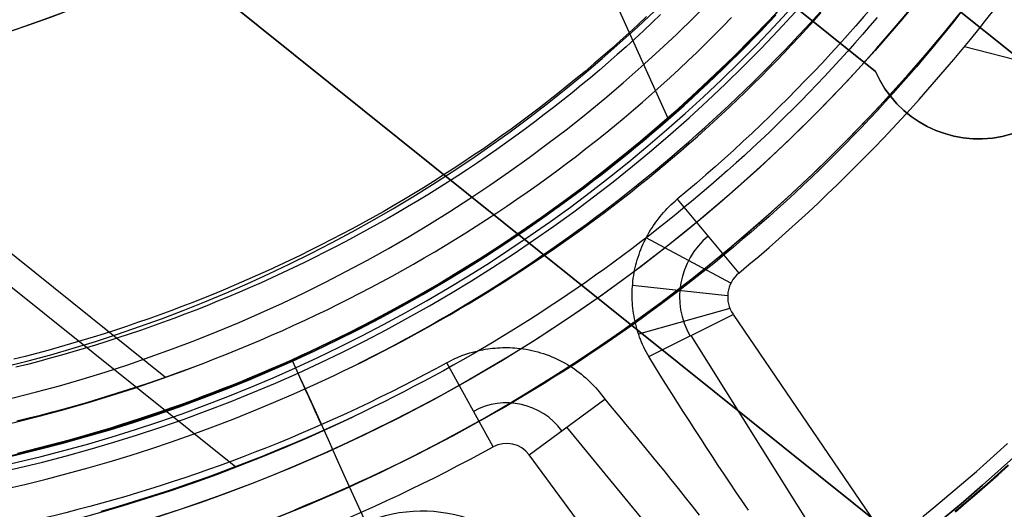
# Model space of a CAD drawing. Extents: x 5157 to 5867, y -156 to 1031.
# Tile 41 of 87: x 5528 to 5558, y 585 to 600. Entities that reach past the tile are written whole.
import ezdxf

# ---------------------------------------------------------------- set-up
doc = ezdxf.new("R2010")
doc.units = 0
doc.layers.add('1', color=7, linetype='CONTINUOUS')

msp = doc.modelspace()

# ---------------------------------------------------------------- linework, layer by layer
at = {"layer": '1', "color": 35}
for p, q in [((5470.504, 638.315, 26.007), (5532.293, 588.747, 26.007)), ((5533.245, 619.173, 225), (5565.391, 593.385, 225)), ((5533.245, 619.173, 226), (5565.391, 593.385, 226)), ((5564.979, 593.716, 42.507), (5554.42, 602.186, 42.507)), ((5514.913, 601.649, 112.007), (5534.475, 585.956, 112.007)), ((5565.374, 593.399, 52.607), (5556.03, 600.895, 52.607)), ((5565.374, 593.399, 101.507), (5556.03, 600.895, 101.507)), ((5565.374, 593.399, 103.507), (5557.023, 600.098, 103.507))]:
    msp.add_line(p, q, dxfattribs=at)
at = {"layer": '1', "color": 39}
for p, q in [((5547.923, 596.787, 18.283), (5540.385, 613.466, 18.283)), ((5547.923, 596.787, 26.283), (5540.385, 613.466, 26.283)), ((5579.237, 593.354, 26.283), (5557.13, 599.02, 26.283)), ((5548.205, 594.278, 40.691), (5550.117, 591.978, 26.283)), ((5549.868, 591.662, 26.283), (5547.238, 593.078, 40.671)), ((5549.77, 591.272, 26.283), (5546.814, 591.599, 40.603)), ((5549.841, 590.876, 26.283), (5547.001, 590.079, 40.47)), ((5547.318, 589.382, 40.373), (5549.937, 590.697, 26.283)), ((5549.937, 590.697, 26.283), (5560.942, 574.558, 26.283)), ((5548.627, 590.04, 33.328), (5557.616, 575.69, 33.328)), ((5536.244, 589.244, 26.283), (5536.244, 589.244, 40.736)), ((5536.244, 589.244, 3.031), (5536.244, 589.244, 18.283)), ((5542.476, 586.573, 26.283), (5541.035, 589.192, 40.684)), ((5543.601, 586.326, 26.283), (5545.949, 588.054, 40.327)), ((5555.476, 574.16, 33.305), (5544.775, 587.19, 33.305)), ((5555.243, 570.512, 26.283), (5543.601, 586.326, 26.283))]:
    msp.add_line(p, q, dxfattribs=at)
at = {"layer": '1', "color": 8}
for p, q in [((5554.366, 598.255, 271), (5541.281, 608.752, 271)), ((5541.281, 608.752, 275), (5554.366, 598.255, 275)), ((5541.281, 608.752, 273), (5554.366, 598.255, 273)), ((5528.63, 604.927, 271), (5556.774, 582.349, 271)), ((5556.774, 582.349, 275), (5528.63, 604.927, 275)), ((5556.774, 582.349, 273), (5528.63, 604.927, 273)), ((5554.366, 598.255, 275), (5554.366, 598.255, 271)), ((5555.383, 596.926, 271), (5555.383, 596.926, 275)), ((5542.702, 593.638, 271), (5542.702, 593.638, 275))]:
    msp.add_line(p, q, dxfattribs=at)
at = {"layer": '1', "color": 35}
for points in [[(5551.265, 600.004), (5551.038, 599.76), (5550.808, 599.518), (5550.577, 599.278), (5550.344, 599.039), (5550.109, 598.803), (5549.873, 598.568), (5549.635, 598.335), (5549.395, 598.103), (5549.153, 597.874), (5548.91, 597.646), (5548.665, 597.421), (5548.419, 597.197), (5548.171, 596.975), (5547.921, 596.755), (5547.67, 596.537), (5547.417, 596.32), (5547.162, 596.106), (5546.906, 595.893), (5546.649, 595.683), (5546.39, 595.474), (5546.129, 595.267), (5545.867, 595.062), (5545.604, 594.859), (5545.339, 594.658), (5545.072, 594.459), (5544.805, 594.262), (5544.535, 594.066), (5544.265, 593.873), (5543.993, 593.681), (5543.72, 593.492), (5543.445, 593.304), (5543.169, 593.119), (5542.892, 592.935), (5542.613, 592.754), (5542.333, 592.574), (5542.052, 592.396), (5541.769, 592.221), (5541.486, 592.047), (5541.201, 591.875), (5540.915, 591.705), (5540.628, 591.538), (5540.339, 591.372), (5540.049, 591.208), (5539.759, 591.047), (5539.467, 590.887), (5539.174, 590.73), (5538.88, 590.574), (5538.585, 590.42), (5538.288, 590.269), (5537.991, 590.12), (5537.693, 589.972), (5537.393, 589.827), (5537.093, 589.684), (5536.792, 589.542), (5536.489, 589.403), (5536.186, 589.266), (5535.882, 589.131), (5535.577, 588.999), (5535.271, 588.868), (5534.964, 588.739), (5534.656, 588.613), (5534.347, 588.488), (5534.037, 588.366), (5533.727, 588.246), (5533.416, 588.128), (5533.104, 588.012), (5532.791, 587.898), (5532.477, 587.786), (5532.163, 587.677), (5531.848, 587.569), (5531.532, 587.464), (5531.216, 587.361), (5530.898, 587.26), (5530.581, 587.161), (5530.262, 587.065), (5529.943, 586.971), (5529.623, 586.878), (5529.302, 586.788), (5528.981, 586.701), (5528.66, 586.615), (5528.337, 586.532), (5528.015, 586.451), (5527.691, 586.372)], [(5527.691, 586.372), (5528.015, 586.451), (5528.337, 586.532), (5528.66, 586.615), (5528.981, 586.701), (5529.302, 586.788), (5529.623, 586.878), (5529.943, 586.971), (5530.262, 587.065), (5530.581, 587.161), (5530.898, 587.26), (5531.216, 587.361), (5531.532, 587.464), (5531.848, 587.569), (5532.163, 587.677), (5532.477, 587.786), (5532.791, 587.898), (5533.104, 588.012), (5533.416, 588.128), (5533.727, 588.246), (5534.037, 588.366), (5534.347, 588.488), (5534.656, 588.613), (5534.964, 588.739), (5535.271, 588.868), (5535.577, 588.999), (5535.882, 589.131), (5536.186, 589.266), (5536.489, 589.403), (5536.792, 589.542), (5537.093, 589.684), (5537.393, 589.827), (5537.693, 589.972), (5537.991, 590.12), (5538.288, 590.269), (5538.585, 590.42), (5538.88, 590.574), (5539.174, 590.73), (5539.467, 590.887), (5539.759, 591.047), (5540.049, 591.208), (5540.339, 591.372), (5540.628, 591.538), (5540.915, 591.705), (5541.201, 591.875), (5541.486, 592.047), (5541.769, 592.221), (5542.052, 592.396), (5542.333, 592.574), (5542.613, 592.754), (5542.892, 592.935), (5543.169, 593.119), (5543.445, 593.304), (5543.72, 593.492), (5543.993, 593.681), (5544.265, 593.873), (5544.535, 594.066), (5544.805, 594.262), (5545.072, 594.459), (5545.339, 594.658), (5545.604, 594.859), (5545.867, 595.062), (5546.129, 595.267), (5546.39, 595.474), (5546.649, 595.683), (5546.906, 595.893), (5547.162, 596.106), (5547.417, 596.32), (5547.67, 596.537), (5547.921, 596.755), (5548.171, 596.975), (5548.419, 597.197), (5548.665, 597.421), (5548.91, 597.646), (5549.153, 597.874), (5549.395, 598.103), (5549.635, 598.335), (5549.873, 598.568), (5550.109, 598.803), (5550.344, 599.039), (5550.577, 599.278), (5550.808, 599.518), (5551.038, 599.76), (5551.265, 600.004)], [(5547.243, 599.958), (5546.977, 599.707), (5546.709, 599.459), (5546.438, 599.213), (5546.166, 598.97), (5545.891, 598.729), (5545.614, 598.491), (5545.336, 598.255), (5545.055, 598.022), (5544.772, 597.791), (5544.488, 597.563), (5544.201, 597.337), (5543.913, 597.114), (5543.623, 596.893), (5543.33, 596.675), (5543.036, 596.459), (5542.741, 596.246), (5542.443, 596.036), (5542.144, 595.828), (5541.842, 595.623), (5541.54, 595.42), (5541.235, 595.22), (5540.929, 595.022), (5540.621, 594.827), (5540.311, 594.635), (5540, 594.445), (5539.688, 594.258), (5539.373, 594.073), (5539.058, 593.891), (5538.74, 593.712), (5538.422, 593.535), (5538.101, 593.361), (5537.78, 593.19), (5537.457, 593.021), (5537.132, 592.855), (5536.806, 592.691), (5536.479, 592.53), (5536.151, 592.372), (5535.821, 592.217), (5535.49, 592.064), (5535.158, 591.914), (5534.824, 591.766), (5534.489, 591.621), (5534.154, 591.479), (5533.817, 591.34), (5533.478, 591.203), (5533.139, 591.069), (5532.799, 590.938)], [(5547.685, 600.025), (5547.419, 599.771), (5547.152, 599.519), (5546.882, 599.269), (5546.61, 599.022), (5546.336, 598.777), (5546.06, 598.535), (5545.781, 598.295), (5545.501, 598.058), (5545.219, 597.823), (5544.934, 597.591), (5544.648, 597.362), (5544.36, 597.135), (5544.07, 596.91), (5543.778, 596.688), (5543.484, 596.469), (5543.188, 596.252), (5542.891, 596.038), (5542.592, 595.826), (5542.29, 595.617), (5541.988, 595.411), (5541.683, 595.207), (5541.377, 595.005), (5541.069, 594.807), (5540.759, 594.61), (5540.448, 594.417), (5540.135, 594.226), (5539.82, 594.038), (5539.504, 593.852), (5539.187, 593.669), (5538.868, 593.489), (5538.547, 593.311), (5538.225, 593.136), (5537.901, 592.963), (5537.577, 592.794), (5537.25, 592.627), (5536.923, 592.462), (5536.594, 592.3), (5536.263, 592.141), (5535.932, 591.985), (5535.599, 591.831), (5535.264, 591.68), (5534.929, 591.532), (5534.592, 591.386), (5534.254, 591.243), (5533.915, 591.103), (5533.575, 590.965), (5533.234, 590.831), (5532.892, 590.698)], [(5557.023, 600.098), (5556.797, 599.81), (5556.569, 599.525), (5556.339, 599.241), (5556.107, 598.959), (5555.873, 598.679), (5555.636, 598.401), (5555.398, 598.125), (5555.158, 597.851), (5554.915, 597.579), (5554.671, 597.309), (5554.424, 597.041), (5554.176, 596.774), (5553.926, 596.51), (5553.673, 596.248), (5553.419, 595.987), (5553.163, 595.729), (5552.905, 595.473), (5552.645, 595.218), (5552.383, 594.966), (5552.12, 594.716), (5551.854, 594.468), (5551.587, 594.221), (5551.318, 593.977), (5551.048, 593.735), (5550.775, 593.495), (5550.501, 593.257), (5550.225, 593.021), (5549.947, 592.787), (5549.668, 592.555), (5549.387, 592.325), (5549.104, 592.097), (5548.82, 591.871), (5548.534, 591.648), (5548.247, 591.426), (5547.957, 591.207), (5547.667, 590.989), (5547.375, 590.774), (5547.081, 590.561), (5546.786, 590.35), (5546.489, 590.141), (5546.19, 589.934), (5545.891, 589.73), (5545.59, 589.527), (5545.287, 589.327), (5544.983, 589.129), (5544.678, 588.933), (5544.371, 588.739), (5544.063, 588.547), (5543.753, 588.357), (5543.442, 588.17), (5543.13, 587.985), (5542.817, 587.802), (5542.502, 587.621), (5542.186, 587.442), (5541.868, 587.266), (5541.55, 587.092), (5541.23, 586.92), (5540.909, 586.75), (5540.587, 586.583), (5540.264, 586.417), (5539.94, 586.254), (5539.614, 586.093), (5539.287, 585.935), (5538.96, 585.779), (5538.631, 585.624), (5538.301, 585.473), (5537.97, 585.323), (5537.638, 585.176), (5537.305, 585.031), (5536.971, 584.888), (5536.636, 584.748), (5536.3, 584.61)], [(5537.52, 588.789), (5537.827, 588.936), (5538.133, 589.084), (5538.437, 589.234), (5538.741, 589.387), (5539.043, 589.542), (5539.344, 589.698), (5539.645, 589.857), (5539.944, 590.018), (5540.242, 590.181), (5540.539, 590.346), (5540.834, 590.513), (5541.129, 590.682), (5541.422, 590.854), (5541.714, 591.027), (5542.005, 591.202), (5542.295, 591.379), (5542.583, 591.559), (5542.87, 591.74), (5543.156, 591.924), (5543.44, 592.109), (5543.723, 592.296), (5544.005, 592.486), (5544.285, 592.677), (5544.564, 592.871), (5544.842, 593.066), (5545.118, 593.264), (5545.393, 593.463), (5545.667, 593.664), (5545.938, 593.868), (5546.209, 594.073), (5546.478, 594.28), (5546.745, 594.49), (5547.011, 594.701), (5547.276, 594.914), (5547.539, 595.129), (5547.8, 595.346), (5548.06, 595.565), (5548.318, 595.786), (5548.575, 596.008), (5548.83, 596.233), (5549.083, 596.46), (5549.334, 596.688), (5549.584, 596.919), (5549.833, 597.151), (5550.079, 597.385), (5550.324, 597.621), (5550.567, 597.859), (5550.809, 598.099), (5551.048, 598.341), (5551.286, 598.584), (5551.522, 598.829), (5551.756, 599.077), (5551.989, 599.326), (5552.219, 599.577), (5552.448, 599.829), (5552.675, 600.084)], [(5533.482, 589.182), (5533.837, 589.319), (5534.19, 589.458), (5534.543, 589.601), (5534.894, 589.746), (5535.244, 589.894), (5535.593, 590.045), (5535.941, 590.199), (5536.287, 590.356), (5536.632, 590.515), (5536.976, 590.677), (5537.318, 590.842), (5537.659, 591.01), (5537.998, 591.18), (5538.337, 591.353), (5538.673, 591.529), (5539.009, 591.708), (5539.342, 591.889), (5539.675, 592.073), (5540.005, 592.26), (5540.334, 592.45), (5540.662, 592.642), (5540.988, 592.837), (5541.312, 593.035), (5541.634, 593.236), (5541.955, 593.439), (5542.275, 593.645), (5542.592, 593.854), (5542.908, 594.065), (5543.221, 594.279), (5543.533, 594.496), (5543.844, 594.715), (5544.152, 594.937), (5544.458, 595.162), (5544.763, 595.389), (5545.066, 595.619), (5545.366, 595.852), (5545.665, 596.087), (5545.961, 596.325), (5546.256, 596.565), (5546.549, 596.808), (5546.839, 597.054), (5547.127, 597.302), (5547.413, 597.553), (5547.697, 597.807), (5547.979, 598.063), (5548.259, 598.322), (5548.536, 598.583), (5548.811, 598.847), (5549.084, 599.114), (5549.355, 599.383), (5549.623, 599.654), (5549.889, 599.929)], [(5554.416, 599.934), (5554.189, 599.667), (5553.959, 599.401), (5553.728, 599.137), (5553.494, 598.875), (5553.259, 598.615), (5553.022, 598.357), (5552.783, 598.1), (5552.541, 597.846), (5552.299, 597.593), (5552.054, 597.342), (5551.807, 597.094), (5551.559, 596.847), (5551.309, 596.602), (5551.057, 596.359), (5550.803, 596.118), (5550.547, 595.879), (5550.29, 595.642), (5550.031, 595.407), (5549.77, 595.174), (5549.508, 594.942), (5549.244, 594.713), (5548.978, 594.486), (5548.711, 594.26), (5548.442, 594.037), (5548.171, 593.816), (5547.899, 593.596), (5547.625, 593.379), (5547.35, 593.164), (5547.073, 592.95), (5546.795, 592.739), (5546.515, 592.53), (5546.234, 592.323), (5545.951, 592.117), (5545.666, 591.914), (5545.381, 591.713), (5545.093, 591.514), (5544.805, 591.317), (5544.515, 591.122), (5544.223, 590.929), (5543.931, 590.738), (5543.637, 590.549), (5543.341, 590.363), (5543.044, 590.178), (5542.746, 589.996), (5542.447, 589.815), (5542.146, 589.637), (5541.845, 589.461), (5541.542, 589.286), (5541.237, 589.114), (5540.932, 588.945), (5540.625, 588.777), (5540.317, 588.611), (5540.008, 588.448), (5539.698, 588.287), (5539.387, 588.127), (5539.074, 587.97), (5538.761, 587.816), (5538.446, 587.663), (5538.131, 587.512)], [(5532.799, 590.938), (5532.457, 590.809), (5532.115, 590.683), (5531.771, 590.56), (5531.427, 590.44), (5531.082, 590.322), (5530.735, 590.207), (5530.388, 590.095), (5530.04, 589.986), (5529.691, 589.879), (5529.341, 589.775), (5528.99, 589.674), (5528.639, 589.576), (5528.286, 589.48), (5527.933, 589.387), (5527.58, 589.298)], [(5532.892, 590.698), (5532.548, 590.569), (5532.204, 590.443), (5531.859, 590.319), (5531.512, 590.198), (5531.165, 590.079), (5530.816, 589.964), (5530.467, 589.851), (5530.117, 589.741), (5529.766, 589.634), (5529.414, 589.529), (5529.061, 589.428), (5528.708, 589.329), (5528.354, 589.233), (5527.999, 589.139), (5527.643, 589.049)], [(5527.673, 587.382), (5528.042, 587.473), (5528.411, 587.566), (5528.779, 587.663), (5529.146, 587.763), (5529.513, 587.865), (5529.878, 587.97), (5530.243, 588.079), (5530.606, 588.19), (5530.969, 588.304), (5531.331, 588.421), (5531.692, 588.54), (5532.052, 588.663), (5532.411, 588.788), (5532.769, 588.917), (5533.126, 589.048), (5533.482, 589.182)], [(5538.131, 587.512), (5537.814, 587.364), (5537.497, 587.218), (5537.178, 587.074), (5536.858, 586.932), (5536.538, 586.793), (5536.216, 586.655), (5535.894, 586.52), (5535.57, 586.387), (5535.246, 586.256), (5534.92, 586.128), (5534.594, 586.002), (5534.267, 585.877), (5533.939, 585.756), (5533.611, 585.636), (5533.281, 585.519), (5532.951, 585.404), (5532.62, 585.291), (5532.288, 585.18), (5531.956, 585.072), (5531.622, 584.966), (5531.288, 584.862), (5530.954, 584.761), (5530.618, 584.662), (5530.282, 584.565)], [(5555.839, 584.411), (5556.176, 584.687), (5556.51, 584.964), (5556.842, 585.244), (5557.173, 585.527), (5557.501, 585.812), (5557.827, 586.099), (5558.151, 586.389), (5558.473, 586.682)], [(5556.836, 584.576), (5557.171, 584.858), (5557.504, 585.143), (5557.835, 585.43), (5558.164, 585.72), (5558.49, 586.012)], [(5558.505, 585.996), (5558.178, 585.703), (5557.849, 585.414), (5557.518, 585.126), (5557.185, 584.841), (5556.85, 584.559)], [(5556.85, 584.559), (5557.185, 584.841), (5557.518, 585.126), (5557.849, 585.414), (5558.178, 585.703), (5558.505, 585.996)]]:
    msp.add_lwpolyline(points, dxfattribs=at)
at = {"layer": '1', "color": 39}
for points in [[(5547.318, 589.382, 40.373), (5547.276, 589.456, 40.385), (5547.236, 589.529, 40.397), (5547.198, 589.604, 40.408), (5547.162, 589.68, 40.419), (5547.127, 589.756, 40.429), (5547.094, 589.833, 40.44), (5547.062, 589.911, 40.45), (5547.033, 589.989, 40.46), (5547.005, 590.069, 40.47), (5546.979, 590.148, 40.479), (5546.954, 590.229, 40.489), (5546.931, 590.31, 40.498), (5546.911, 590.391, 40.507), (5546.891, 590.473, 40.515), (5546.874, 590.556, 40.524), (5546.859, 590.639, 40.532), (5546.845, 590.722, 40.54), (5546.833, 590.806, 40.547), (5546.823, 590.89, 40.555), (5546.815, 590.974, 40.562), (5546.809, 591.058, 40.569), (5546.805, 591.143, 40.575), (5546.802, 591.227, 40.582), (5546.801, 591.312, 40.588), (5546.803, 591.396, 40.594), (5546.806, 591.481, 40.6), (5546.811, 591.565, 40.605), (5546.817, 591.649, 40.611), (5546.826, 591.733, 40.616), (5546.837, 591.818, 40.621), (5546.849, 591.901, 40.625), (5546.863, 591.985, 40.63), (5546.879, 592.068, 40.634), (5546.897, 592.151, 40.638), (5546.917, 592.234, 40.642), (5546.939, 592.315, 40.646), (5546.962, 592.397, 40.649), (5546.987, 592.478, 40.653), (5547.014, 592.558, 40.656), (5547.042, 592.637, 40.659), (5547.072, 592.716, 40.662), (5547.104, 592.795, 40.664), (5547.138, 592.872, 40.667), (5547.173, 592.949, 40.669), (5547.211, 593.025, 40.671), (5547.249, 593.101, 40.673), (5547.29, 593.175, 40.675), (5547.332, 593.249, 40.677), (5547.376, 593.322, 40.679), (5547.421, 593.393, 40.681), (5547.468, 593.464, 40.682), (5547.516, 593.534, 40.683), (5547.566, 593.603, 40.685), (5547.617, 593.67, 40.686), (5547.67, 593.736, 40.687), (5547.724, 593.802, 40.688), (5547.779, 593.865, 40.688), (5547.836, 593.928, 40.689), (5547.894, 593.99, 40.689), (5547.954, 594.05, 40.69), (5548.015, 594.109, 40.69), (5548.077, 594.167, 40.691), (5548.14, 594.223, 40.691), (5548.205, 594.278, 40.691)], [(5541.035, 589.192, 40.684), (5541.151, 589.253, 40.684), (5541.268, 589.31, 40.684), (5541.388, 589.363, 40.683), (5541.509, 589.412, 40.682), (5541.632, 589.457, 40.681), (5541.757, 589.497, 40.679), (5541.882, 589.534, 40.677), (5542.009, 589.565, 40.675), (5542.085, 589.582, 40.674), (5542.16, 589.597, 40.672), (5542.235, 589.611, 40.671), (5542.311, 589.623, 40.669), (5542.387, 589.633, 40.667), (5542.463, 589.642, 40.665), (5542.54, 589.65, 40.663), (5542.616, 589.656, 40.661), (5542.693, 589.66, 40.659), (5542.769, 589.663, 40.656), (5542.846, 589.664, 40.654), (5542.923, 589.664, 40.651), (5542.999, 589.662, 40.648), (5543.076, 589.658, 40.645), (5543.153, 589.653, 40.642), (5543.229, 589.647, 40.639), (5543.322, 589.637, 40.634), (5543.414, 589.625, 40.63), (5543.505, 589.61, 40.625), (5543.597, 589.593, 40.62), (5543.687, 589.574, 40.615), (5543.777, 589.553, 40.61), (5543.867, 589.53, 40.604), (5543.956, 589.504, 40.598), (5544.044, 589.477, 40.592), (5544.131, 589.447, 40.586), (5544.218, 589.415, 40.579), (5544.304, 589.38, 40.572), (5544.389, 589.344, 40.565), (5544.473, 589.306, 40.557), (5544.557, 589.265, 40.549), (5544.639, 589.222, 40.541), (5544.716, 589.18, 40.533), (5544.793, 589.136, 40.524), (5544.868, 589.09, 40.516), (5544.942, 589.042, 40.507), (5545.014, 588.993, 40.498), (5545.086, 588.942, 40.488), (5545.156, 588.889, 40.479), (5545.225, 588.835, 40.469), (5545.292, 588.779, 40.459), (5545.359, 588.721, 40.448), (5545.424, 588.662, 40.437), (5545.487, 588.602, 40.426), (5545.549, 588.54, 40.415), (5545.61, 588.476, 40.404), (5545.669, 588.411, 40.392), (5545.726, 588.345, 40.38), (5545.785, 588.274, 40.367), (5545.841, 588.202, 40.354), (5545.896, 588.128, 40.341), (5545.949, 588.054, 40.327)], [(5550.416, 584.608, 39.116), (5550.212, 584.907, 39.224), (5550.028, 585.178, 39.318), (5549.844, 585.451, 39.41), (5549.661, 585.724, 39.499), (5549.478, 585.999, 39.584), (5549.296, 586.275, 39.667), (5549.114, 586.553, 39.746), (5548.932, 586.831, 39.823), (5548.751, 587.111, 39.896), (5548.57, 587.391, 39.966), (5548.39, 587.673, 40.034), (5548.21, 587.955, 40.098), (5548.031, 588.239, 40.159), (5547.852, 588.523, 40.217), (5547.673, 588.809, 40.273), (5547.495, 589.095, 40.325), (5547.318, 589.382, 40.373)], [(5545.949, 588.054, 40.327), (5546.183, 587.777, 40.271), (5546.416, 587.5, 40.212), (5546.647, 587.222, 40.15), (5546.877, 586.945, 40.084), (5547.106, 586.668, 40.014), (5547.334, 586.391, 39.941), (5547.56, 586.113, 39.864), (5547.784, 585.836, 39.784), (5548.007, 585.558, 39.701), (5548.228, 585.281, 39.614), (5548.448, 585.004, 39.524), (5548.667, 584.726, 39.43), (5548.883, 584.449, 39.333)]]:
    msp.add_polyline3d(points, dxfattribs=at)
at = {"layer": '1', "color": 35, "extrusion": (0, 0, -1)}
for centre, radius, start, end in [((-5516.622, 632.508, -251.484), 65.49, 38.73717, 218.73717), ((-5516.622, 632.508, -251.484), 64.49, 38.73717, 218.73717), ((-5516.622, 632.508, -52.607), 62.5, 38.73717, 218.73717), ((-5516.622, 632.508, -103.507), 62.5, 38.73717, 218.73717), ((-5516.622, 632.508, -275), 65.49, 38.73717, 218.73717), ((-5516.622, 632.508, -275), 65.49, 218.73717, 38.73717), ((-5516.622, 632.508, -251.484), 65.49, 218.73717, 38.73717), ((-5516.622, 632.508, -251.484), 64.49, 218.73717, 38.73717), ((-5516.622, 632.508, -52.607), 62.5, 218.73717, 38.73717), ((-5516.622, 632.508, -103.507), 62.5, 218.73717, 38.73717), ((-5516.622, 632.508, -103.507), 51.794, 218.7372, 38.7372), ((-5516.622, 632.508, -101.507), 50.521, 218.7372, 38.7372), ((-5516.622, 632.508, -52.607), 50.521, 218.7372, 38.7372), ((-5516.622, 632.508, -132.007), 34.741, 218.7372, 38.7372), ((-5540.267, 580.073, -104.458), 4.513, 38.7372, 218.7372), ((-5540.267, 580.073, -104.016), 4.513, 38.7372, 218.7372)]:
    msp.add_arc(centre, radius, start, end, dxfattribs=at)
at = {"layer": '1', "color": 35}
for centre, radius, start, end in [((5516.622, 632.508, 275), 64.49, 321.26283, 141.26283), ((5516.622, 632.508, 101.507), 62.5, 321.26283, 141.26283), ((5516.622, 632.508, 47.811), 62.5, 321.26283, 141.26283), ((5516.622, 632.508, 102.507), 62.5, 321.26283, 141.26283), ((5516.622, 632.508, 275), 64.49, 141.26283, 321.26283), ((5516.622, 632.508, 101.507), 62.5, 141.26283, 321.26283), ((5516.622, 632.508, 47.811), 62.5, 141.26283, 321.26283), ((5516.622, 632.508, 102.507), 62.5, 141.26283, 321.26283), ((5516.622, 632.508, 106.796), 51.794, 141.2628, 321.2628), ((5516.622, 632.508, 77.057), 50.521, 141.2628, 321.2628), ((5516.622, 632.508, 34.249), 47.465, 141.2628, 321.2628), ((5516.622, 632.508, 3.883), 45.735, 141.2628, 321.2628), ((5516.622, 632.508, 4.883), 44.735, 141.2628, 321.2628), ((5516.622, 632.508, 129.007), 34.741, 141.2628, 321.2628), ((5516.622, 632.508, 130.507), 34.741, 141.2628, 321.2628), ((5516.622, 632.508, 42.507), 48.457, 295.5485, 321.2628), ((5516.622, 632.508, 26.007), 46.491, 261.2628, 291.2628), ((5516.445, 633.297, 42.507), 49.246, 270.0437, 295.3391), ((5516.622, 632.508, 112.007), 49.872, 267.3876, 295.5485)]:
    msp.add_arc(centre, radius, start, end, dxfattribs=at)
at = {"layer": '1', "color": 39, "extrusion": (0, 0, -1)}
for centre, radius, start, end in [((-5516.962, 631.909, -24.542), 78.014, 155.68001, 275.68001), ((-5516.962, 631.909, -24.542), 77.829, 155.68001, 275.68001), ((-5516.962, 631.909, -16.982), 77.829, 155.68001, 275.68001), ((-5516.962, 631.909, -40.736), 46.82, 155.68, 275.68), ((-5516.962, 631.909, -18.283), 46.82, 155.68, 275.68)]:
    msp.add_arc(centre, radius, start, end, dxfattribs=at)
at = {"layer": '1', "color": 39}
for centre, radius, start, end in [((5516.962, 631.909, 16.982), 78.014, 264.31999, 24.31999), ((5516.962, 631.909, 20.762), 78.014, 264.31999, 24.31999), ((5516.962, 631.909, 3.029), 47.23, 264.32, 24.32), ((5516.962, 631.909, 40.737), 47.051, 264.32, 24.32), ((5516.962, 631.909, 26.283), 46.82, 264.32, 24.32), ((5516.962, 631.909, 3.031), 46.82, 264.32, 24.32), ((5516.962, 631.909, 33.51), 46.82, 264.32, 24.32), ((5516.962, 631.909, 10.657), 46.82, 264.32, 24.32), ((5516.24, 632.736, 26.283), 52.998, 309.7326, 338.0876), ((5550.73, 591.241, 33.487), 2.454, 129.7319, 209.6939), ((5550.731, 591.239, 26.283), 0.961, 129.7367, 214.286), ((5542.897, 585.807, 32.369), 2.137, 36.3597, 118.8215), ((5516.926, 633.006, 26.283), 52.998, 270.4665, 298.8215), ((5542.897, 585.807, 26.283), 0.874, 36.3597, 118.8215)]:
    msp.add_arc(centre, radius, start, end, dxfattribs=at)
at = {"layer": '1', "color": 39, "extrusion": (-2.17682e-06, -9.29492e-07, -1)}
msp.add_arc((-5514.542, 637.506, -20.769), 77.994, 162.37912, 255.86625, dxfattribs=at)
at = {"layer": '1', "color": 39, "extrusion": (0.000788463, -0.0008941, -0.999999)}
msp.add_arc((-5516.262, 632.713, -36.847), 50.02, 201.9189, 230.2668, dxfattribs=at)
at = {"layer": '1', "color": 8}
for centre, radius, start, end in [((5516.622, 632.508, 271), 64.25, 308.67718, 333.84849), ((5557.574, 599.656, 271), 3.5, 203.6024, 78.9233), ((5557.574, 599.656, 273), 3.5, 203.6024, 78.9233)]:
    msp.add_arc(centre, radius, start, end, dxfattribs=at)
at = {"layer": '1', "color": 8, "extrusion": (0, 0, -1)}
for centre, radius, start, end in [((-5516.622, 632.508, -275), 64.25, 206.15151, 231.32282), ((-5516.622, 632.508, -273), 64.25, 206.15151, 231.32282), ((-5557.574, 599.656, -275), 3.5, 101.0767, 336.3976)]:
    msp.add_arc(centre, radius, start, end, dxfattribs=at)
at = {"layer": '1', "color": 39, "extrusion": (4.4542e-05, -0.001191, -0.999999)}
msp.add_arc((-5516.928, 632.97, -41.139), 50.02, 241.185, 269.5329, dxfattribs=at)
at = {"layer": '1', "color": 39, "extrusion": (-0.91126, -0.411832, 1.47218e-15)}
for centre, radius, start, end in [((1743.281, 3.392, -5287.626), 37.345, 87.02, 90.3535), ((1743.46, 43.557, -5287.626), 40.528, 269.4207, 319.0268)]:
    msp.add_arc(centre, radius, start, end, dxfattribs=at)

doc.saveas('drawing.dxf')
